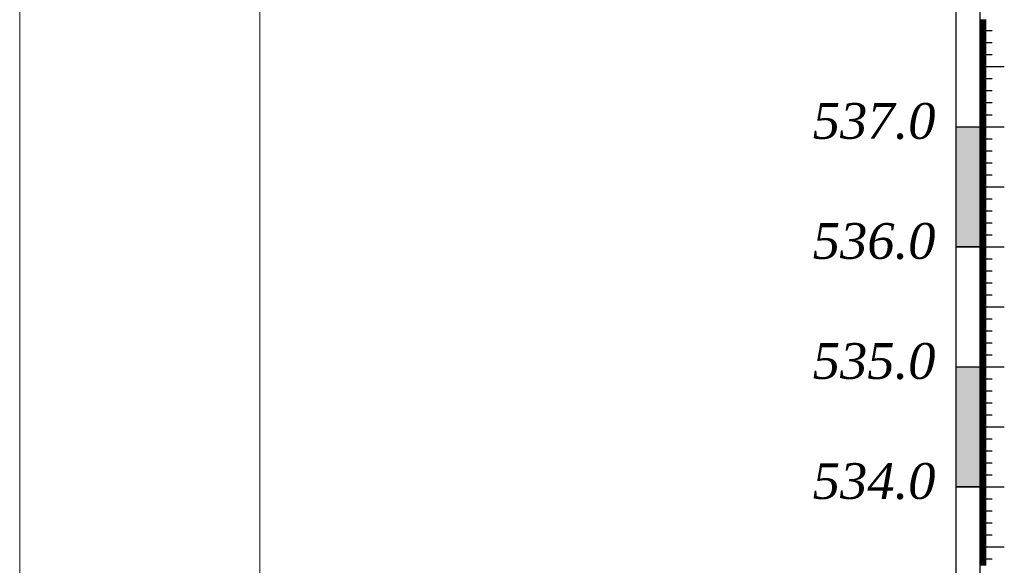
# Model space of a CAD drawing. Extents: x 0 to 362422, y 0 to 4201735.
# Tile 35 of 256: x 359889 to 359971, y 4198022 to 4198068. Entities that reach past the tile are written whole.
import ezdxf

# ---------------------------------------------------------------- set-up
doc = ezdxf.new("R2010")
doc.units = 0
doc.header["$LTSCALE"] = 0.5
doc.header["$MEASUREMENT"] = 0
doc.layers.add('(022) Возд. Линии', color=7, linetype='Continuous')
doc.layers.add('.', color=7, linetype='Continuous', lineweight=15)
doc.layers.add('Размеры', color=251, linetype='Continuous', lineweight=25)
doc.styles.add('ariac', font='ARIALN.TTF')

msp = doc.modelspace()

# ---------------------------------------------------------------- hatches: boundary and pattern name
at = {"layer": '.', "lineweight": 30}
h = msp.add_hatch(color=250, dxfattribs=at)
h.dxf.hatch_style = 1
h.set_gradient(color1=(51, 51, 51), color2=(214, 214, 214), tint=1)
h.paths.add_polyline_path([(359966.552, 4198048.998), (359968.552, 4198048.998), (359968.552, 4198058.998), (359966.552, 4198058.998)])
h = msp.add_hatch(color=250, dxfattribs=at)
h.dxf.hatch_style = 1
h.set_gradient(color1=(51, 51, 51), color2=(214, 214, 214), tint=1)
h.paths.add_polyline_path([(359966.552, 4198028.998), (359968.552, 4198028.998), (359968.552, 4198038.998), (359966.552, 4198038.998)])

# ---------------------------------------------------------------- linework, layer by layer
at = {"layer": '(022) Возд. Линии', "color": 0, "lineweight": 25, "flags": 128}
for points in [[(359966.552, 4198198.934), (359966.552, 4197989.019)], [(359968.552, 4198198.934), (359968.552, 4197989.019)]]:
    msp.add_lwpolyline(points, dxfattribs=at)
at = {"linetype": 'Continuous'}
for p, q in [((359968.552, 4198067.877), (359969.057, 4198067.877)), ((359968.552, 4198067.777), (359969.057, 4198067.777)), ((359968.552, 4198067.677), (359969.057, 4198067.677)), ((359968.552, 4198067.577), (359969.057, 4198067.577)), ((359968.552, 4198067.477), (359969.057, 4198067.477)), ((359968.552, 4198067.377), (359969.057, 4198067.377)), ((359968.552, 4198067.277), (359969.057, 4198067.277)), ((359968.552, 4198067.177), (359969.057, 4198067.177)), ((359968.552, 4198067.077), (359969.057, 4198067.077)), ((359968.552, 4198066.977), (359969.566, 4198066.977)), ((359968.552, 4198066.877), (359969.057, 4198066.877)), ((359968.552, 4198066.777), (359969.057, 4198066.777)), ((359968.552, 4198066.677), (359969.057, 4198066.677)), ((359968.552, 4198066.577), (359969.057, 4198066.577)), ((359968.552, 4198066.477), (359969.057, 4198066.477)), ((359968.552, 4198066.377), (359969.057, 4198066.377)), ((359968.552, 4198066.277), (359969.057, 4198066.277)), ((359968.552, 4198066.177), (359969.057, 4198066.177)), ((359968.552, 4198066.077), (359969.057, 4198066.077)), ((359968.552, 4198065.977), (359969.566, 4198065.977)), ((359968.552, 4198065.877), (359969.057, 4198065.877)), ((359968.552, 4198065.777), (359969.057, 4198065.777)), ((359968.552, 4198065.677), (359969.057, 4198065.677)), ((359968.552, 4198065.577), (359969.057, 4198065.577)), ((359968.552, 4198065.477), (359969.057, 4198065.477)), ((359968.552, 4198065.377), (359969.057, 4198065.377)), ((359968.552, 4198065.277), (359969.057, 4198065.277)), ((359968.552, 4198065.177), (359969.057, 4198065.177)), ((359968.552, 4198065.077), (359969.057, 4198065.077)), ((359968.552, 4198064.977), (359969.566, 4198064.977)), ((359968.552, 4198064.877), (359969.057, 4198064.877)), ((359968.552, 4198064.777), (359969.057, 4198064.777)), ((359968.552, 4198064.677), (359969.057, 4198064.677)), ((359968.552, 4198064.577), (359969.057, 4198064.577)), ((359968.552, 4198064.477), (359969.057, 4198064.477)), ((359968.552, 4198064.377), (359969.057, 4198064.377)), ((359968.552, 4198064.277), (359969.057, 4198064.277)), ((359968.552, 4198064.177), (359969.057, 4198064.177)), ((359968.552, 4198064.077), (359969.057, 4198064.077)), ((359968.552, 4198063.977), (359970.58, 4198063.977)), ((359968.552, 4198063.877), (359969.057, 4198063.877)), ((359968.552, 4198063.777), (359969.057, 4198063.777)), ((359968.552, 4198063.677), (359969.057, 4198063.677)), ((359968.552, 4198063.577), (359969.057, 4198063.577)), ((359968.552, 4198063.477), (359969.057, 4198063.477)), ((359968.552, 4198063.377), (359969.057, 4198063.377)), ((359968.552, 4198063.277), (359969.057, 4198063.277)), ((359968.552, 4198063.177), (359969.057, 4198063.177)), ((359968.552, 4198063.077), (359969.057, 4198063.077)), ((359968.552, 4198062.977), (359969.566, 4198062.977)), ((359968.552, 4198062.877), (359969.057, 4198062.877)), ((359968.552, 4198062.777), (359969.057, 4198062.777)), ((359968.552, 4198062.677), (359969.057, 4198062.677)), ((359968.552, 4198062.577), (359969.057, 4198062.577)), ((359968.552, 4198062.477), (359969.057, 4198062.477)), ((359968.552, 4198062.377), (359969.057, 4198062.377)), ((359968.552, 4198062.277), (359969.057, 4198062.277)), ((359968.552, 4198062.177), (359969.057, 4198062.177)), ((359968.552, 4198062.077), (359969.057, 4198062.077)), ((359968.552, 4198061.977), (359969.566, 4198061.977)), ((359968.552, 4198061.877), (359969.057, 4198061.877)), ((359968.552, 4198061.777), (359969.057, 4198061.777)), ((359968.552, 4198061.677), (359969.057, 4198061.677)), ((359968.552, 4198061.577), (359969.057, 4198061.577)), ((359968.552, 4198061.477), (359969.057, 4198061.477)), ((359968.552, 4198061.377), (359969.057, 4198061.377)), ((359968.552, 4198061.277), (359969.057, 4198061.277)), ((359968.552, 4198061.177), (359969.057, 4198061.177)), ((359968.552, 4198061.077), (359969.057, 4198061.077)), ((359968.552, 4198060.977), (359969.566, 4198060.977)), ((359968.552, 4198060.877), (359969.057, 4198060.877)), ((359968.552, 4198060.777), (359969.057, 4198060.777)), ((359968.552, 4198060.677), (359969.057, 4198060.677)), ((359968.552, 4198060.577), (359969.057, 4198060.577)), ((359968.552, 4198060.477), (359969.057, 4198060.477)), ((359968.552, 4198060.377), (359969.057, 4198060.377)), ((359968.552, 4198060.277), (359969.057, 4198060.277)), ((359968.552, 4198060.177), (359969.057, 4198060.177)), ((359968.552, 4198060.077), (359969.057, 4198060.077)), ((359968.552, 4198059.977), (359969.566, 4198059.977)), ((359968.552, 4198059.877), (359969.057, 4198059.877)), ((359968.552, 4198059.777), (359969.057, 4198059.777)), ((359968.552, 4198059.677), (359969.057, 4198059.677)), ((359968.552, 4198059.577), (359969.057, 4198059.577)), ((359968.552, 4198059.477), (359969.057, 4198059.477)), ((359968.552, 4198059.377), (359969.057, 4198059.377)), ((359968.552, 4198059.277), (359969.057, 4198059.277)), ((359968.552, 4198059.177), (359969.057, 4198059.177)), ((359968.552, 4198059.077), (359969.057, 4198059.077)), ((359966.552, 4198058.977), (359970.58, 4198058.977)), ((359968.552, 4198058.877), (359969.057, 4198058.877)), ((359968.552, 4198058.777), (359969.057, 4198058.777)), ((359968.552, 4198058.677), (359969.057, 4198058.677)), ((359968.552, 4198058.577), (359969.057, 4198058.577)), ((359968.552, 4198058.477), (359969.057, 4198058.477)), ((359968.552, 4198058.377), (359969.057, 4198058.377)), ((359968.552, 4198058.277), (359969.057, 4198058.277)), ((359968.552, 4198058.177), (359969.057, 4198058.177)), ((359968.552, 4198058.077), (359969.057, 4198058.077)), ((359968.552, 4198057.977), (359969.566, 4198057.977)), ((359968.552, 4198057.877), (359969.057, 4198057.877)), ((359968.552, 4198057.777), (359969.057, 4198057.777)), ((359968.552, 4198057.677), (359969.057, 4198057.677)), ((359968.552, 4198057.577), (359969.057, 4198057.577)), ((359968.552, 4198057.477), (359969.057, 4198057.477)), ((359968.552, 4198057.377), (359969.057, 4198057.377)), ((359968.552, 4198057.277), (359969.057, 4198057.277)), ((359968.552, 4198057.177), (359969.057, 4198057.177)), ((359968.552, 4198057.077), (359969.057, 4198057.077)), ((359968.552, 4198056.977), (359969.566, 4198056.977)), ((359968.552, 4198056.877), (359969.057, 4198056.877)), ((359968.552, 4198056.777), (359969.057, 4198056.777)), ((359968.552, 4198056.677), (359969.057, 4198056.677)), ((359968.552, 4198056.577), (359969.057, 4198056.577)), ((359968.552, 4198056.477), (359969.057, 4198056.477)), ((359968.552, 4198056.377), (359969.057, 4198056.377)), ((359968.552, 4198056.277), (359969.057, 4198056.277)), ((359968.552, 4198056.177), (359969.057, 4198056.177)), ((359968.552, 4198056.077), (359969.057, 4198056.077)), ((359968.552, 4198055.977), (359969.566, 4198055.977)), ((359968.552, 4198055.877), (359969.057, 4198055.877)), ((359968.552, 4198055.777), (359969.057, 4198055.777)), ((359968.552, 4198055.677), (359969.057, 4198055.677)), ((359968.552, 4198055.577), (359969.057, 4198055.577)), ((359968.552, 4198055.477), (359969.057, 4198055.477)), ((359968.552, 4198055.377), (359969.057, 4198055.377)), ((359968.552, 4198055.277), (359969.057, 4198055.277)), ((359968.552, 4198055.177), (359969.057, 4198055.177)), ((359968.552, 4198055.077), (359969.057, 4198055.077)), ((359968.552, 4198054.977), (359969.566, 4198054.977)), ((359968.552, 4198054.877), (359969.057, 4198054.877)), ((359968.552, 4198054.777), (359969.057, 4198054.777)), ((359968.552, 4198054.677), (359969.057, 4198054.677)), ((359968.552, 4198054.577), (359969.057, 4198054.577)), ((359968.552, 4198054.477), (359969.057, 4198054.477)), ((359968.552, 4198054.377), (359969.057, 4198054.377)), ((359968.552, 4198054.277), (359969.057, 4198054.277)), ((359968.552, 4198054.177), (359969.057, 4198054.177)), ((359968.552, 4198054.077), (359969.057, 4198054.077)), ((359968.552, 4198053.977), (359970.58, 4198053.977)), ((359968.552, 4198053.877), (359969.057, 4198053.877)), ((359968.552, 4198053.777), (359969.057, 4198053.777)), ((359968.552, 4198053.677), (359969.057, 4198053.677)), ((359968.552, 4198053.577), (359969.057, 4198053.577)), ((359968.552, 4198053.477), (359969.057, 4198053.477)), ((359968.552, 4198053.377), (359969.057, 4198053.377)), ((359968.552, 4198053.277), (359969.057, 4198053.277)), ((359968.552, 4198053.177), (359969.057, 4198053.177)), ((359968.552, 4198053.077), (359969.057, 4198053.077)), ((359968.552, 4198052.977), (359969.566, 4198052.977)), ((359968.552, 4198052.877), (359969.057, 4198052.877)), ((359968.552, 4198052.777), (359969.057, 4198052.777)), ((359968.552, 4198052.677), (359969.057, 4198052.677)), ((359968.552, 4198052.577), (359969.057, 4198052.577)), ((359968.552, 4198052.477), (359969.057, 4198052.477)), ((359968.552, 4198052.377), (359969.057, 4198052.377)), ((359968.552, 4198052.277), (359969.057, 4198052.277)), ((359968.552, 4198052.177), (359969.057, 4198052.177)), ((359968.552, 4198052.077), (359969.057, 4198052.077)), ((359968.552, 4198051.977), (359969.566, 4198051.977)), ((359968.552, 4198051.877), (359969.057, 4198051.877)), ((359968.552, 4198051.777), (359969.057, 4198051.777)), ((359968.552, 4198051.677), (359969.057, 4198051.677)), ((359968.552, 4198051.577), (359969.057, 4198051.577)), ((359968.552, 4198051.477), (359969.057, 4198051.477)), ((359968.552, 4198051.377), (359969.057, 4198051.377)), ((359968.552, 4198051.277), (359969.057, 4198051.277)), ((359968.552, 4198051.177), (359969.057, 4198051.177)), ((359968.552, 4198051.077), (359969.057, 4198051.077)), ((359968.552, 4198050.977), (359969.566, 4198050.977)), ((359968.552, 4198050.877), (359969.057, 4198050.877)), ((359968.552, 4198050.777), (359969.057, 4198050.777)), ((359968.552, 4198050.677), (359969.057, 4198050.677)), ((359968.552, 4198050.577), (359969.057, 4198050.577)), ((359968.552, 4198050.477), (359969.057, 4198050.477)), ((359968.552, 4198050.377), (359969.057, 4198050.377)), ((359968.552, 4198050.277), (359969.057, 4198050.277)), ((359968.552, 4198050.177), (359969.057, 4198050.177)), ((359968.552, 4198050.077), (359969.057, 4198050.077)), ((359968.552, 4198049.977), (359969.566, 4198049.977)), ((359968.552, 4198049.877), (359969.057, 4198049.877)), ((359968.552, 4198049.777), (359969.057, 4198049.777)), ((359968.552, 4198049.677), (359969.057, 4198049.677)), ((359968.552, 4198049.577), (359969.057, 4198049.577)), ((359968.552, 4198049.477), (359969.057, 4198049.477)), ((359968.552, 4198049.377), (359969.057, 4198049.377)), ((359968.552, 4198049.277), (359969.057, 4198049.277)), ((359968.552, 4198049.177), (359969.057, 4198049.177)), ((359966.552, 4198048.977), (359970.58, 4198048.977)), ((359968.552, 4198049.077), (359969.057, 4198049.077)), ((359968.552, 4198048.877), (359969.057, 4198048.877)), ((359968.552, 4198048.777), (359969.057, 4198048.777)), ((359968.552, 4198048.677), (359969.057, 4198048.677)), ((359968.552, 4198048.577), (359969.057, 4198048.577)), ((359968.552, 4198048.477), (359969.057, 4198048.477)), ((359968.552, 4198048.377), (359969.057, 4198048.377)), ((359968.552, 4198048.277), (359969.057, 4198048.277)), ((359968.552, 4198048.177), (359969.057, 4198048.177)), ((359968.552, 4198048.077), (359969.057, 4198048.077)), ((359968.552, 4198047.977), (359969.566, 4198047.977)), ((359968.552, 4198047.877), (359969.057, 4198047.877)), ((359968.552, 4198047.777), (359969.057, 4198047.777)), ((359968.552, 4198047.677), (359969.057, 4198047.677)), ((359968.552, 4198047.577), (359969.057, 4198047.577)), ((359968.552, 4198047.477), (359969.057, 4198047.477)), ((359968.552, 4198047.377), (359969.057, 4198047.377)), ((359968.552, 4198047.277), (359969.057, 4198047.277)), ((359968.552, 4198047.177), (359969.057, 4198047.177)), ((359968.552, 4198047.077), (359969.057, 4198047.077)), ((359968.552, 4198046.977), (359969.566, 4198046.977)), ((359968.552, 4198046.877), (359969.057, 4198046.877)), ((359968.552, 4198046.777), (359969.057, 4198046.777)), ((359968.552, 4198046.677), (359969.057, 4198046.677)), ((359968.552, 4198046.577), (359969.057, 4198046.577)), ((359968.552, 4198046.477), (359969.057, 4198046.477)), ((359968.552, 4198046.377), (359969.057, 4198046.377)), ((359968.552, 4198046.277), (359969.057, 4198046.277)), ((359968.552, 4198046.177), (359969.057, 4198046.177)), ((359968.552, 4198046.077), (359969.057, 4198046.077)), ((359968.552, 4198045.977), (359969.566, 4198045.977)), ((359968.552, 4198045.877), (359969.057, 4198045.877)), ((359968.552, 4198045.777), (359969.057, 4198045.777)), ((359968.552, 4198045.677), (359969.057, 4198045.677)), ((359968.552, 4198045.577), (359969.057, 4198045.577)), ((359968.552, 4198045.477), (359969.057, 4198045.477)), ((359968.552, 4198045.377), (359969.057, 4198045.377)), ((359968.552, 4198045.277), (359969.057, 4198045.277)), ((359968.552, 4198045.177), (359969.057, 4198045.177)), ((359968.552, 4198045.077), (359969.057, 4198045.077)), ((359968.552, 4198044.977), (359969.566, 4198044.977)), ((359968.552, 4198044.877), (359969.057, 4198044.877)), ((359968.552, 4198044.777), (359969.057, 4198044.777)), ((359968.552, 4198044.677), (359969.057, 4198044.677)), ((359968.552, 4198044.577), (359969.057, 4198044.577)), ((359968.552, 4198044.477), (359969.057, 4198044.477)), ((359968.552, 4198044.377), (359969.057, 4198044.377)), ((359968.552, 4198044.277), (359969.057, 4198044.277)), ((359968.552, 4198044.177), (359969.057, 4198044.177)), ((359968.552, 4198044.077), (359969.057, 4198044.077)), ((359968.552, 4198043.977), (359970.58, 4198043.977)), ((359968.552, 4198043.877), (359969.057, 4198043.877)), ((359968.552, 4198043.777), (359969.057, 4198043.777)), ((359968.552, 4198043.677), (359969.057, 4198043.677)), ((359968.552, 4198043.577), (359969.057, 4198043.577)), ((359968.552, 4198043.477), (359969.057, 4198043.477)), ((359968.552, 4198043.377), (359969.057, 4198043.377)), ((359968.552, 4198043.277), (359969.057, 4198043.277)), ((359968.552, 4198043.177), (359969.057, 4198043.177)), ((359968.552, 4198043.077), (359969.057, 4198043.077)), ((359968.552, 4198042.977), (359969.566, 4198042.977)), ((359968.552, 4198042.877), (359969.057, 4198042.877)), ((359968.552, 4198042.777), (359969.057, 4198042.777)), ((359968.552, 4198042.677), (359969.057, 4198042.677)), ((359968.552, 4198042.577), (359969.057, 4198042.577)), ((359968.552, 4198042.477), (359969.057, 4198042.477)), ((359968.552, 4198042.377), (359969.057, 4198042.377)), ((359968.552, 4198042.277), (359969.057, 4198042.277)), ((359968.552, 4198042.177), (359969.057, 4198042.177)), ((359968.552, 4198042.077), (359969.057, 4198042.077)), ((359968.552, 4198041.977), (359969.566, 4198041.977)), ((359968.552, 4198041.877), (359969.057, 4198041.877)), ((359968.552, 4198041.777), (359969.057, 4198041.777)), ((359968.552, 4198041.677), (359969.057, 4198041.677)), ((359968.552, 4198041.577), (359969.057, 4198041.577)), ((359968.552, 4198041.477), (359969.057, 4198041.477)), ((359968.552, 4198041.377), (359969.057, 4198041.377)), ((359968.552, 4198041.277), (359969.057, 4198041.277)), ((359968.552, 4198041.177), (359969.057, 4198041.177)), ((359968.552, 4198041.077), (359969.057, 4198041.077)), ((359968.552, 4198040.977), (359969.566, 4198040.977)), ((359968.552, 4198040.877), (359969.057, 4198040.877)), ((359968.552, 4198040.777), (359969.057, 4198040.777)), ((359968.552, 4198040.677), (359969.057, 4198040.677)), ((359968.552, 4198040.577), (359969.057, 4198040.577)), ((359968.552, 4198040.477), (359969.057, 4198040.477)), ((359968.552, 4198040.377), (359969.057, 4198040.377)), ((359968.552, 4198040.277), (359969.057, 4198040.277)), ((359968.552, 4198040.177), (359969.057, 4198040.177)), ((359968.552, 4198040.077), (359969.057, 4198040.077)), ((359968.552, 4198039.977), (359969.566, 4198039.977)), ((359968.552, 4198039.877), (359969.057, 4198039.877)), ((359968.552, 4198039.777), (359969.057, 4198039.777)), ((359968.552, 4198039.677), (359969.057, 4198039.677)), ((359968.552, 4198039.577), (359969.057, 4198039.577)), ((359968.552, 4198039.477), (359969.057, 4198039.477)), ((359968.552, 4198039.377), (359969.057, 4198039.377)), ((359966.552, 4198038.977), (359970.58, 4198038.977)), ((359968.552, 4198039.277), (359969.057, 4198039.277)), ((359968.552, 4198039.177), (359969.057, 4198039.177)), ((359968.552, 4198039.077), (359969.057, 4198039.077)), ((359968.552, 4198038.877), (359969.057, 4198038.877)), ((359968.552, 4198038.777), (359969.057, 4198038.777)), ((359968.552, 4198038.677), (359969.057, 4198038.677)), ((359968.552, 4198038.577), (359969.057, 4198038.577)), ((359968.552, 4198038.477), (359969.057, 4198038.477)), ((359968.552, 4198038.377), (359969.057, 4198038.377)), ((359968.552, 4198038.277), (359969.057, 4198038.277)), ((359968.552, 4198038.177), (359969.057, 4198038.177)), ((359968.552, 4198038.077), (359969.057, 4198038.077)), ((359968.552, 4198037.977), (359969.566, 4198037.977)), ((359968.552, 4198037.877), (359969.057, 4198037.877)), ((359968.552, 4198037.777), (359969.057, 4198037.777)), ((359968.552, 4198037.677), (359969.057, 4198037.677)), ((359968.552, 4198037.577), (359969.057, 4198037.577)), ((359968.552, 4198037.477), (359969.057, 4198037.477)), ((359968.552, 4198037.377), (359969.057, 4198037.377)), ((359968.552, 4198037.277), (359969.057, 4198037.277)), ((359968.552, 4198037.177), (359969.057, 4198037.177)), ((359968.552, 4198037.077), (359969.057, 4198037.077)), ((359968.552, 4198036.977), (359969.566, 4198036.977)), ((359968.552, 4198036.877), (359969.057, 4198036.877)), ((359968.552, 4198036.777), (359969.057, 4198036.777)), ((359968.552, 4198036.677), (359969.057, 4198036.677)), ((359968.552, 4198036.577), (359969.057, 4198036.577)), ((359968.552, 4198036.477), (359969.057, 4198036.477)), ((359968.552, 4198036.377), (359969.057, 4198036.377)), ((359968.552, 4198036.277), (359969.057, 4198036.277)), ((359968.552, 4198036.177), (359969.057, 4198036.177)), ((359968.552, 4198036.077), (359969.057, 4198036.077)), ((359968.552, 4198035.977), (359969.566, 4198035.977)), ((359968.552, 4198035.877), (359969.057, 4198035.877)), ((359968.552, 4198035.777), (359969.057, 4198035.777)), ((359968.552, 4198035.677), (359969.057, 4198035.677)), ((359968.552, 4198035.577), (359969.057, 4198035.577)), ((359968.552, 4198035.477), (359969.057, 4198035.477)), ((359968.552, 4198035.377), (359969.057, 4198035.377)), ((359968.552, 4198035.277), (359969.057, 4198035.277)), ((359968.552, 4198035.177), (359969.057, 4198035.177)), ((359968.552, 4198035.077), (359969.057, 4198035.077)), ((359968.552, 4198034.977), (359969.566, 4198034.977)), ((359968.552, 4198034.877), (359969.057, 4198034.877)), ((359968.552, 4198034.777), (359969.057, 4198034.777)), ((359968.552, 4198034.677), (359969.057, 4198034.677)), ((359968.552, 4198034.577), (359969.057, 4198034.577)), ((359968.552, 4198034.477), (359969.057, 4198034.477)), ((359968.552, 4198034.377), (359969.057, 4198034.377)), ((359968.552, 4198034.277), (359969.057, 4198034.277)), ((359968.552, 4198034.177), (359969.057, 4198034.177)), ((359968.552, 4198034.077), (359969.057, 4198034.077)), ((359968.552, 4198033.977), (359970.58, 4198033.977)), ((359968.552, 4198033.877), (359969.057, 4198033.877)), ((359968.552, 4198033.777), (359969.057, 4198033.777)), ((359968.552, 4198033.677), (359969.057, 4198033.677)), ((359968.552, 4198033.577), (359969.057, 4198033.577)), ((359968.552, 4198033.477), (359969.057, 4198033.477)), ((359968.552, 4198033.377), (359969.057, 4198033.377)), ((359968.552, 4198033.277), (359969.057, 4198033.277)), ((359968.552, 4198033.177), (359969.057, 4198033.177)), ((359968.552, 4198033.077), (359969.057, 4198033.077)), ((359968.552, 4198032.977), (359969.566, 4198032.977)), ((359968.552, 4198032.877), (359969.057, 4198032.877)), ((359968.552, 4198032.777), (359969.057, 4198032.777)), ((359968.552, 4198032.677), (359969.057, 4198032.677)), ((359968.552, 4198032.577), (359969.057, 4198032.577)), ((359968.552, 4198032.477), (359969.057, 4198032.477)), ((359968.552, 4198032.377), (359969.057, 4198032.377)), ((359968.552, 4198032.277), (359969.057, 4198032.277)), ((359968.552, 4198032.177), (359969.057, 4198032.177)), ((359968.552, 4198032.077), (359969.057, 4198032.077)), ((359968.552, 4198031.977), (359969.566, 4198031.977)), ((359968.552, 4198031.877), (359969.057, 4198031.877)), ((359968.552, 4198031.777), (359969.057, 4198031.777)), ((359968.552, 4198031.677), (359969.057, 4198031.677)), ((359968.552, 4198031.577), (359969.057, 4198031.577)), ((359968.552, 4198031.477), (359969.057, 4198031.477)), ((359968.552, 4198031.377), (359969.057, 4198031.377)), ((359968.552, 4198031.277), (359969.057, 4198031.277)), ((359968.552, 4198031.177), (359969.057, 4198031.177)), ((359968.552, 4198031.077), (359969.057, 4198031.077)), ((359968.552, 4198030.977), (359969.566, 4198030.977)), ((359968.552, 4198030.877), (359969.057, 4198030.877)), ((359968.552, 4198030.777), (359969.057, 4198030.777)), ((359968.552, 4198030.677), (359969.057, 4198030.677)), ((359968.552, 4198030.577), (359969.057, 4198030.577)), ((359968.552, 4198030.477), (359969.057, 4198030.477)), ((359968.552, 4198030.377), (359969.057, 4198030.377)), ((359968.552, 4198030.277), (359969.057, 4198030.277)), ((359968.552, 4198030.177), (359969.057, 4198030.177)), ((359968.552, 4198030.077), (359969.057, 4198030.077)), ((359968.552, 4198029.977), (359969.566, 4198029.977)), ((359968.552, 4198029.877), (359969.057, 4198029.877)), ((359968.552, 4198029.777), (359969.057, 4198029.777)), ((359968.552, 4198029.677), (359969.057, 4198029.677)), ((359968.552, 4198029.577), (359969.057, 4198029.577)), ((359968.552, 4198029.477), (359969.057, 4198029.477)), ((359966.552, 4198028.977), (359970.58, 4198028.977)), ((359968.552, 4198029.377), (359969.057, 4198029.377)), ((359968.552, 4198029.277), (359969.057, 4198029.277)), ((359968.552, 4198029.177), (359969.057, 4198029.177)), ((359968.552, 4198029.077), (359969.057, 4198029.077)), ((359968.552, 4198028.877), (359969.057, 4198028.877)), ((359968.552, 4198028.777), (359969.057, 4198028.777)), ((359968.552, 4198028.677), (359969.057, 4198028.677)), ((359968.552, 4198028.577), (359969.057, 4198028.577)), ((359968.552, 4198028.477), (359969.057, 4198028.477)), ((359968.552, 4198028.377), (359969.057, 4198028.377)), ((359968.552, 4198028.277), (359969.057, 4198028.277)), ((359968.552, 4198028.177), (359969.057, 4198028.177)), ((359968.552, 4198028.077), (359969.057, 4198028.077)), ((359968.552, 4198027.977), (359969.566, 4198027.977)), ((359968.552, 4198027.877), (359969.057, 4198027.877)), ((359968.552, 4198027.777), (359969.057, 4198027.777)), ((359968.552, 4198027.677), (359969.057, 4198027.677)), ((359968.552, 4198027.577), (359969.057, 4198027.577)), ((359968.552, 4198027.477), (359969.057, 4198027.477)), ((359968.552, 4198027.377), (359969.057, 4198027.377)), ((359968.552, 4198027.277), (359969.057, 4198027.277)), ((359968.552, 4198027.177), (359969.057, 4198027.177)), ((359968.552, 4198027.077), (359969.057, 4198027.077)), ((359968.552, 4198026.977), (359969.566, 4198026.977)), ((359968.552, 4198026.877), (359969.057, 4198026.877)), ((359968.552, 4198026.777), (359969.057, 4198026.777)), ((359968.552, 4198026.677), (359969.057, 4198026.677)), ((359968.552, 4198026.577), (359969.057, 4198026.577)), ((359968.552, 4198026.477), (359969.057, 4198026.477)), ((359968.552, 4198026.377), (359969.057, 4198026.377)), ((359968.552, 4198026.277), (359969.057, 4198026.277)), ((359968.552, 4198026.177), (359969.057, 4198026.177)), ((359968.552, 4198026.077), (359969.057, 4198026.077)), ((359968.552, 4198025.977), (359969.566, 4198025.977)), ((359968.552, 4198025.877), (359969.057, 4198025.877)), ((359968.552, 4198025.777), (359969.057, 4198025.777)), ((359968.552, 4198025.677), (359969.057, 4198025.677)), ((359968.552, 4198025.577), (359969.057, 4198025.577)), ((359968.552, 4198025.477), (359969.057, 4198025.477)), ((359968.552, 4198025.377), (359969.057, 4198025.377)), ((359968.552, 4198025.277), (359969.057, 4198025.277)), ((359968.552, 4198025.177), (359969.057, 4198025.177)), ((359968.552, 4198025.077), (359969.057, 4198025.077)), ((359968.552, 4198024.977), (359969.566, 4198024.977)), ((359968.552, 4198024.877), (359969.057, 4198024.877)), ((359968.552, 4198024.777), (359969.057, 4198024.777)), ((359968.552, 4198024.677), (359969.057, 4198024.677)), ((359968.552, 4198024.577), (359969.057, 4198024.577)), ((359968.552, 4198024.477), (359969.057, 4198024.477)), ((359968.552, 4198024.377), (359969.057, 4198024.377)), ((359968.552, 4198024.277), (359969.057, 4198024.277)), ((359968.552, 4198024.177), (359969.057, 4198024.177)), ((359968.552, 4198024.077), (359969.057, 4198024.077)), ((359968.552, 4198023.977), (359970.58, 4198023.977)), ((359968.552, 4198023.877), (359969.057, 4198023.877)), ((359968.552, 4198023.777), (359969.057, 4198023.777)), ((359968.552, 4198023.677), (359969.057, 4198023.677)), ((359968.552, 4198023.577), (359969.057, 4198023.577)), ((359968.552, 4198023.477), (359969.057, 4198023.477)), ((359968.552, 4198023.377), (359969.057, 4198023.377)), ((359968.552, 4198023.277), (359969.057, 4198023.277)), ((359968.552, 4198023.177), (359969.057, 4198023.177)), ((359968.552, 4198023.077), (359969.057, 4198023.077)), ((359968.552, 4198022.977), (359969.566, 4198022.977)), ((359968.552, 4198022.877), (359969.057, 4198022.877)), ((359968.552, 4198022.777), (359969.057, 4198022.777)), ((359968.552, 4198022.677), (359969.057, 4198022.677)), ((359968.552, 4198022.577), (359969.057, 4198022.577)), ((359968.552, 4198022.477), (359969.057, 4198022.477))]:
    msp.add_line(p, q, dxfattribs=at)
at = {"layer": 'Defpoints', "color": 0, "lineweight": 13}
for p, q in [((359888.552, 4197806.337), (359888.552, 4198226.337)), ((359908.552, 4197811.337), (359908.552, 4198221.337))]:
    msp.add_line(p, q, dxfattribs=at)
at = {"layer": 'Размеры', "color": 0}
for p, q in [((359966.552, 4198058.977), (359968.552, 4198058.977)), ((359966.552, 4198048.998), (359968.552, 4198048.998)), ((359966.552, 4198048.998), (359968.552, 4198048.998)), ((359966.552, 4198048.977), (359968.552, 4198048.977)), ((359966.552, 4198038.977), (359968.552, 4198038.977)), ((359966.552, 4198028.998), (359968.552, 4198028.998)), ((359966.552, 4198028.998), (359968.552, 4198028.998)), ((359966.552, 4198028.977), (359968.552, 4198028.977))]:
    msp.add_line(p, q, dxfattribs=at)

# ---------------------------------------------------------------- texts
at = {"color": 5, "char_height": 3, "attachment_point": 1, "style": 'ariac'}
for s, insert in [('{\\fTimes New Roman|b0|i0|c204|p18;\\C0;53\\fTimes New Roman|b0|i0|c0|p18;7.\\fTimes New Roman|b0|i0|c204|p18;0}', (359954.623, 4198060.967)), ('{\\fTimes New Roman|b0|i0|c204|p18;\\C0;53\\fTimes New Roman|b0|i0|c0|p18;6\\fTimes New Roman|b0|i0|c204|p18;.0}', (359954.623, 4198050.967)), ('{\\fTimes New Roman|b0|i0|c204|p18;\\C0;53\\fTimes New Roman|b0|i0|c0|p18;5\\fTimes New Roman|b0|i0|c204|p18;.0}', (359954.623, 4198040.967)), ('{\\fTimes New Roman|b0|i0|c204|p18;\\C0;53\\fTimes New Roman|b0|i0|c0|p18;4\\fTimes New Roman|b0|i0|c204|p18;.0}', (359954.623, 4198030.967))]:
    msp.add_mtext_dynamic_manual_height_columns(s, width=16.55794, gutter_width=15, heights=[0], dxfattribs=dict(at, insert=insert))

doc.saveas('drawing.dxf')
